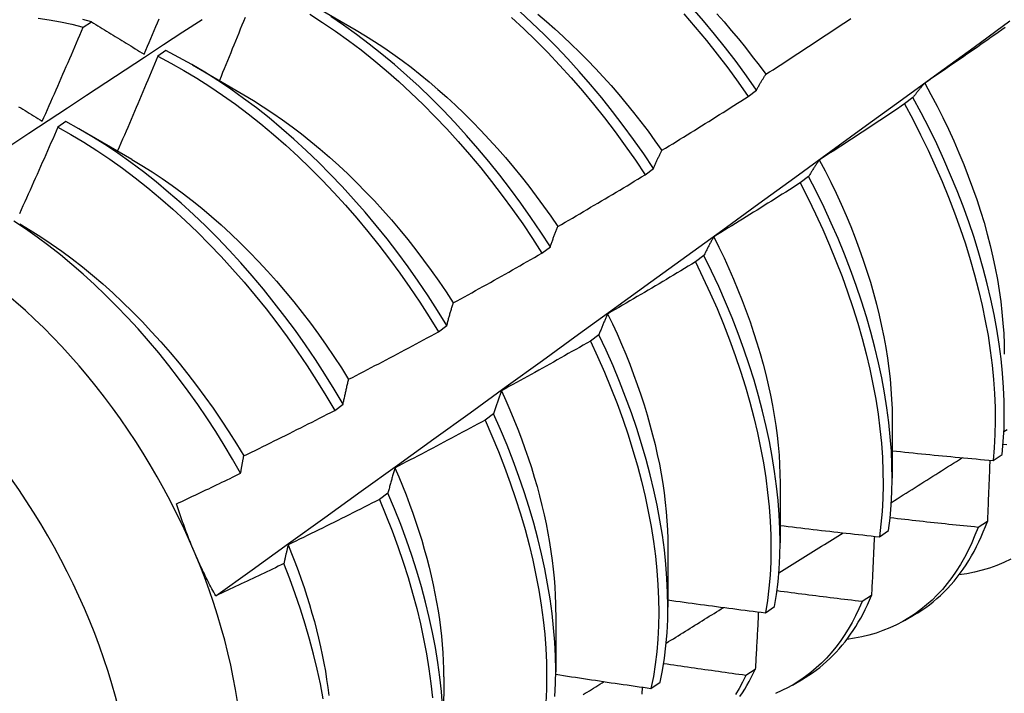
# Model space of a CAD drawing. Header units: inches. Extents: x 25 to 728, y 80 to 333.
# Tile 120 of 160: x 671.77 to 672.075, y 284.778 to 284.987. Entities that reach past the tile are written whole.
import ezdxf

# ---------------------------------------------------------------- set-up
doc = ezdxf.new("R2010")
doc.units = ezdxf.units.IN
doc.header["$MEASUREMENT"] = 0
doc.layers.add('Visible Edges(ANSI)', color=7, linetype='Continuous', lineweight=25)
doc.layers.add('Visible Tangent Edges(ANSI)', color=7, linetype='Continuous', lineweight=25)

msp = doc.modelspace()

# ---------------------------------------------------------------- linework, layer by layer
at = {"layer": 'Visible Edges(ANSI)'}
for p, q in [((671.85797, 284.99325), (671.87392, 284.98402)), ((671.78925, 284.98494), (671.79176, 284.98664)), ((671.81487, 284.97768), (671.81237, 284.97591)), ((671.82317, 284.97321), (671.83912, 284.96398)), ((671.99557, 284.96343), (671.99815, 284.96539)), ((672.04672, 284.96309), (672.0441, 284.96111)), ((671.78388, 284.95567), (671.78137, 284.95389)), ((671.78837, 284.95317), (671.80432, 284.94394)), ((671.96362, 284.93913), (671.96621, 284.9411)), ((672.01433, 284.93858), (672.01171, 284.93659)), ((671.9316, 284.91478), (671.93419, 284.91675)), ((671.98185, 284.91403), (671.97922, 284.91205)), ((671.89948, 284.89038), (671.90208, 284.89235)), ((671.94927, 284.88946), (671.94663, 284.88748)), ((671.86728, 284.86594), (671.86989, 284.86792)), ((671.91659, 284.86488), (671.91394, 284.86289)), ((672.04028, 284.86336), (672.04026, 284.84492)), ((672.07156, 284.8504), (672.0744, 284.85231)), ((672.00549, 284.84332), (672.00546, 284.82488)), ((671.88381, 284.84028), (671.88115, 284.83829)), ((672.0698, 284.8315), (672.0669, 284.82964)), ((672.03629, 284.82672), (672.03915, 284.82863)), ((671.97069, 284.82329), (671.97066, 284.80485)), ((672.03384, 284.80845), (672.03093, 284.80659)), ((671.93589, 284.80325), (671.93587, 284.78481)), ((672.00091, 284.80313), (672.00378, 284.80503)), ((672.04411, 284.80072), (672.04692, 284.80234)), ((671.99778, 284.78551), (671.99486, 284.78367)), ((671.90109, 284.78321), (671.90107, 284.76477)), ((672.00931, 284.78068), (672.01212, 284.7823)), ((671.96542, 284.77964), (671.96829, 284.78153))]:
    msp.add_line(p, q, dxfattribs=at)
at = {"layer": 'Visible Edges(ANSI)', "flags": 128}
for points in [[(671.96621, 284.9411), (671.96317, 284.94562), (671.96004, 284.95007), (671.95682, 284.95445), (671.95352, 284.95876), (671.95015, 284.96298), (671.9467, 284.96712), (671.94318, 284.97116), (671.9396, 284.97511), (671.93595, 284.97895), (671.93225, 284.98268), (671.92849, 284.98631), (671.92469, 284.98981)], [(671.99815, 284.96539), (671.99502, 284.96985), (671.99181, 284.97424), (671.98852, 284.97855), (671.98515, 284.98277), (671.9817, 284.98692), (671.97819, 284.99096)], [(671.73064, 284.92435), (671.7366, 284.92832), (671.74256, 284.93229), (671.74853, 284.93625), (671.75449, 284.94021), (671.76046, 284.94417), (671.76643, 284.94812), (671.77239, 284.95206), (671.77836, 284.956), (671.78433, 284.95994), (671.7903, 284.96387), (671.79627, 284.9678), (671.80224, 284.97172), (671.80821, 284.97564), (671.81419, 284.97956), (671.82016, 284.98347), (671.82614, 284.98737)], [(671.77521, 284.98776), (671.77867, 284.98727), (671.78217, 284.98663), (671.7857, 284.98586), (671.78925, 284.98494)], [(671.79176, 284.98664), (671.78912, 284.98733)], [(671.79176, 284.98664), (671.79243, 284.98623), (671.79311, 284.98581), (671.79378, 284.9854), (671.79445, 284.98498), (671.79513, 284.98457), (671.79581, 284.98415), (671.79648, 284.98373), (671.79716, 284.98332), (671.79784, 284.9829), (671.79852, 284.98248), (671.7992, 284.98206), (671.79988, 284.98164), (671.80056, 284.98122), (671.80125, 284.9808), (671.80193, 284.98038), (671.80261, 284.97996), (671.8033, 284.97954), (671.80399, 284.97911), (671.80467, 284.97869), (671.80536, 284.97827), (671.80605, 284.97784), (671.80674, 284.97742), (671.80743, 284.97699), (671.80812, 284.97657)], [(671.80812, 284.97657), (671.80864, 284.97779), (671.80916, 284.97901), (671.80967, 284.98023), (671.81019, 284.98145), (671.81071, 284.98267), (671.81122, 284.98389), (671.81174, 284.98512), (671.81225, 284.98634), (671.81276, 284.98756)], [(671.83036, 284.80836), (671.84166, 284.81648), (671.85296, 284.82461), (671.86424, 284.83274), (671.87552, 284.84087), (671.88678, 284.84899), (671.89803, 284.85712), (671.90928, 284.86524), (671.92051, 284.87336), (671.93174, 284.88149), (671.94295, 284.88961), (671.95415, 284.89773), (671.96535, 284.90584), (671.97653, 284.91396), (671.98771, 284.92207), (671.99887, 284.93018), (672.01003, 284.93829), (672.02118, 284.9464), (672.03232, 284.9545), (672.04345, 284.9626), (672.05457, 284.9707), (672.06568, 284.97879), (672.07678, 284.98688)], [(671.83946, 284.98798), (671.83897, 284.98675), (671.83847, 284.98553), (671.83798, 284.9843), (671.83749, 284.98308), (671.83699, 284.98185), (671.83649, 284.98063), (671.836, 284.9794), (671.8355, 284.97818), (671.835, 284.97695), (671.8345, 284.97573), (671.834, 284.97451), (671.8335, 284.97328), (671.833, 284.97206), (671.8325, 284.97084), (671.832, 284.96961), (671.83149, 284.96839)], [(671.85952, 284.98901), (671.86354, 284.98644), (671.86754, 284.98372), (671.87152, 284.98086), (671.87548, 284.97787), (671.8794, 284.97474), (671.88329, 284.97148), (671.88714, 284.96809), (671.89094, 284.96459), (671.8947, 284.96096), (671.8984, 284.95723), (671.90205, 284.95338), (671.90563, 284.94944), (671.90915, 284.94539), (671.91259, 284.94126), (671.91597, 284.93703), (671.91926, 284.93272), (671.92248, 284.92834), (671.92561, 284.92388), (671.92865, 284.91936), (671.9316, 284.91478)], [(671.93419, 284.91675), (671.93123, 284.92133), (671.92818, 284.92584), (671.92505, 284.93029), (671.92183, 284.93467), (671.91853, 284.93897), (671.91515, 284.94319), (671.91169, 284.94732), (671.90817, 284.95136), (671.90458, 284.9553), (671.90093, 284.95914), (671.89723, 284.96286), (671.89347, 284.96648), (671.88966, 284.96998), (671.88581, 284.97335), (671.88192, 284.9766), (671.87799, 284.97972), (671.87403, 284.98271), (671.87005, 284.98555), (671.86605, 284.98826)], [(671.92216, 284.98793), (671.92597, 284.98442), (671.92972, 284.98078), (671.93342, 284.97704), (671.93706, 284.97319), (671.94064, 284.96924), (671.94415, 284.96519), (671.9476, 284.96105), (671.95096, 284.95682), (671.95426, 284.9525), (671.95746, 284.94812), (671.96059, 284.94366), (671.96362, 284.93913)], [(671.93032, 284.98894), (671.93295, 284.98673), (671.93556, 284.98445), (671.93814, 284.9821), (671.94069, 284.9797), (671.94322, 284.97723), (671.94572, 284.9747), (671.94819, 284.97212), (671.95063, 284.96948), (671.95304, 284.96679), (671.95541, 284.96405), (671.95774, 284.96126), (671.96003, 284.95842), (671.96228, 284.95555), (671.9645, 284.95263), (671.96666, 284.94967), (671.96879, 284.94668)], [(671.97565, 284.98904), (671.97916, 284.98499), (671.9826, 284.98084), (671.98596, 284.9766), (671.98925, 284.97229), (671.99245, 284.96789), (671.99557, 284.96343)], [(671.98583, 284.98913), (671.9881, 284.98657), (671.99035, 284.98396), (671.99256, 284.98131), (671.99474, 284.97862), (671.99687, 284.97589), (671.99897, 284.97311), (672.00104, 284.97031)], [(672.00107, 284.97032), (672.00218, 284.97104), (672.00329, 284.97175), (672.00439, 284.97246), (672.00549, 284.97317), (672.0066, 284.97389), (672.0077, 284.97461), (672.0088, 284.97532), (672.0099, 284.97604), (672.011, 284.97676), (672.0121, 284.97748), (672.0132, 284.9782), (672.0143, 284.97892), (672.0154, 284.97965), (672.0165, 284.98037), (672.01759, 284.9811), (672.01869, 284.98182), (672.01979, 284.98255), (672.02088, 284.98328), (672.02198, 284.98401), (672.02307, 284.98474), (672.02416, 284.98547), (672.02525, 284.9862), (672.02635, 284.98693), (672.02744, 284.98767)], [(671.77651, 284.95574), (671.77705, 284.95695), (671.77759, 284.95817), (671.77813, 284.95938), (671.77867, 284.9606), (671.77921, 284.96181), (671.77974, 284.96302), (671.78028, 284.96424), (671.78081, 284.96546), (671.78135, 284.96667), (671.78188, 284.96789), (671.78241, 284.9691), (671.78294, 284.97032), (671.78347, 284.97154), (671.784, 284.97275), (671.78453, 284.97397), (671.78506, 284.97519), (671.78558, 284.97641), (671.78611, 284.97763), (671.78664, 284.97884), (671.78716, 284.98006), (671.78768, 284.98128), (671.78821, 284.9825), (671.78873, 284.98372), (671.78925, 284.98494)], [(671.87392, 284.984), (671.87679, 284.9823), (671.87965, 284.98051), (671.88251, 284.97863), (671.88535, 284.97666), (671.88818, 284.97462), (671.89099, 284.97249), (671.89378, 284.97028), (671.89655, 284.968), (671.8993, 284.96564), (671.90203, 284.96322), (671.90473, 284.96072), (671.9074, 284.95816), (671.91005, 284.95553), (671.91265, 284.95284), (671.91523, 284.95009), (671.91776, 284.94729), (671.92026, 284.94443), (671.92272, 284.94151), (671.92513, 284.93855), (671.9275, 284.93554), (671.92982, 284.93248), (671.93209, 284.92938), (671.93431, 284.92623), (671.93647, 284.92305)], [(672.07533, 284.98483), (672.07425, 284.98407), (672.07318, 284.98331), (672.0721, 284.98256), (672.07102, 284.9818), (672.06994, 284.98104), (672.06886, 284.98029), (672.06778, 284.97953), (672.0667, 284.97878), (672.06562, 284.97803), (672.06454, 284.97727), (672.06345, 284.97652), (672.06237, 284.97577), (672.06129, 284.97503), (672.0602, 284.97428), (672.05912, 284.97353), (672.05803, 284.97279), (672.05694, 284.97204), (672.05586, 284.9713), (672.05477, 284.97056), (672.05368, 284.96981), (672.05259, 284.96907), (672.0515, 284.96833), (672.05041, 284.9676)], [(671.90208, 284.89235), (671.89921, 284.89698), (671.89625, 284.90156), (671.8932, 284.90607), (671.89006, 284.91052), (671.88684, 284.91489), (671.88353, 284.91919), (671.88015, 284.9234), (671.87669, 284.92753), (671.87316, 284.93156), (671.86957, 284.93549), (671.86592, 284.93932), (671.86221, 284.94304), (671.85844, 284.94665), (671.85463, 284.95014), (671.85078, 284.95351), (671.84689, 284.95675), (671.84296, 284.95986), (671.839, 284.96284), (671.83502, 284.96568), (671.83101, 284.96838), (671.82699, 284.97093), (671.82296, 284.97333), (671.81892, 284.97558), (671.81487, 284.97768)], [(671.81237, 284.97591), (671.81186, 284.97468), (671.81135, 284.97345), (671.81084, 284.97223), (671.81032, 284.971), (671.80981, 284.96977), (671.80929, 284.96854), (671.80878, 284.96732), (671.80826, 284.96609), (671.80775, 284.96486), (671.80723, 284.96364), (671.80671, 284.96241), (671.80619, 284.96119), (671.80567, 284.95996), (671.80515, 284.95874), (671.80463, 284.95751), (671.80411, 284.95629), (671.80358, 284.95506), (671.80306, 284.95384), (671.80253, 284.95261), (671.80201, 284.95139), (671.80148, 284.95017), (671.80095, 284.94894), (671.80043, 284.94772), (671.7999, 284.9465)], [(671.81237, 284.97591), (671.81641, 284.9738), (671.82045, 284.97154), (671.82448, 284.96912), (671.8285, 284.96656), (671.83251, 284.96385), (671.83649, 284.961), (671.84045, 284.95801), (671.84437, 284.95489), (671.84826, 284.95164), (671.85211, 284.94826), (671.85592, 284.94476), (671.85968, 284.94114), (671.86338, 284.93741), (671.86703, 284.93358), (671.87062, 284.92964), (671.87414, 284.9256), (671.87759, 284.92146), (671.88097, 284.91724), (671.88427, 284.91294), (671.88749, 284.90856), (671.89063, 284.90411), (671.89367, 284.89959), (671.89662, 284.89501), (671.89948, 284.89038)], [(671.99815, 284.96539), (671.99826, 284.96561), (671.99838, 284.96582), (671.9985, 284.96604), (671.99862, 284.96626), (671.99873, 284.96647), (671.99885, 284.96668), (671.99897, 284.96689), (671.99909, 284.96711), (671.99921, 284.96731), (671.99933, 284.96752), (671.99946, 284.96773), (671.99958, 284.96794), (671.9997, 284.96814), (671.99982, 284.96835), (671.99995, 284.96855), (672.00007, 284.96875), (672.00019, 284.96895), (672.00032, 284.96915), (672.00044, 284.96935), (672.00057, 284.96955), (672.00069, 284.96974), (672.00082, 284.96994), (672.00095, 284.97013), (672.00107, 284.97032)], [(672.05041, 284.9676), (672.05025, 284.96742), (672.05009, 284.96724), (672.04993, 284.96707), (672.04977, 284.96689), (672.04961, 284.96671), (672.04945, 284.96653), (672.0493, 284.96634), (672.04914, 284.96616), (672.04899, 284.96598), (672.04883, 284.96579), (672.04868, 284.96561), (672.04852, 284.96542), (672.04837, 284.96523), (672.04821, 284.96504), (672.04806, 284.96485), (672.04791, 284.96466), (672.04776, 284.96447), (672.04761, 284.96427), (672.04746, 284.96408), (672.04731, 284.96388), (672.04716, 284.96369), (672.04701, 284.96349), (672.04686, 284.96329), (672.04672, 284.96309)], [(672.05036, 284.96759), (672.05231, 284.96403), (672.05418, 284.96045), (672.05599, 284.95685), (672.05772, 284.95323), (672.05937, 284.94961), (672.06096, 284.94598), (672.06246, 284.94234), (672.06388, 284.93871), (672.06523, 284.93508), (672.06649, 284.93146), (672.06767, 284.92784), (672.06876, 284.92425), (672.06977, 284.92067), (672.07069, 284.91711), (672.07152, 284.91358), (672.07226, 284.91008), (672.07291, 284.90661), (672.07348, 284.90317), (672.07395, 284.89977), (672.07434, 284.89641), (672.07465, 284.89309), (672.07486, 284.88982), (672.07499, 284.88661), (672.07502, 284.88344)], [(671.83911, 284.96395), (671.84212, 284.96215), (671.84512, 284.96026), (671.84811, 284.95828), (671.85108, 284.9562), (671.85404, 284.95404), (671.85699, 284.9518), (671.85991, 284.94947), (671.86281, 284.94706), (671.86569, 284.94457), (671.86853, 284.942), (671.87135, 284.93936), (671.87413, 284.93665), (671.87688, 284.93386), (671.87958, 284.93101), (671.88225, 284.9281), (671.88487, 284.92512), (671.88745, 284.92207), (671.88998, 284.91897), (671.89246, 284.91582), (671.89488, 284.91261), (671.89726, 284.90936), (671.89958, 284.90606), (671.90184, 284.90272), (671.90404, 284.89934)], [(671.96881, 284.94671), (671.96993, 284.9474), (671.97106, 284.94808), (671.97218, 284.94877), (671.9733, 284.94946), (671.97442, 284.95015), (671.97554, 284.95084), (671.97665, 284.95153), (671.97777, 284.95222), (671.97889, 284.95291), (671.98, 284.95361), (671.98112, 284.9543), (671.98224, 284.955), (671.98335, 284.95569), (671.98446, 284.95639), (671.98558, 284.95709), (671.98669, 284.95779), (671.9878, 284.95849), (671.98891, 284.95919), (671.99003, 284.9599), (671.99114, 284.9606), (671.99224, 284.96131), (671.99335, 284.96201), (671.99446, 284.96272), (671.99557, 284.96343)], [(672.0744, 284.85231), (672.07475, 284.85629), (672.07497, 284.86036), (672.07506, 284.86453), (672.07501, 284.86878), (672.07483, 284.87311), (672.07451, 284.87752), (672.07406, 284.88199), (672.07347, 284.88653), (672.07275, 284.89113), (672.0719, 284.89578), (672.07091, 284.90048), (672.06979, 284.90522), (672.06855, 284.91), (672.06717, 284.9148), (672.06567, 284.91962), (672.06404, 284.92447), (672.06228, 284.92932), (672.06041, 284.93418), (672.05841, 284.93904), (672.0563, 284.94389), (672.05407, 284.94872), (672.05173, 284.95354), (672.04928, 284.95833), (672.04672, 284.96309)], [(671.7692, 284.96026), (671.76986, 284.95985), (671.77052, 284.95944), (671.77118, 284.95903), (671.77185, 284.95862), (671.77251, 284.95821), (671.77318, 284.9578), (671.77384, 284.95739), (671.77451, 284.95698), (671.77517, 284.95657), (671.77584, 284.95615), (671.77651, 284.95574)], [(672.0441, 284.96111), (672.04301, 284.96038), (672.04192, 284.95964), (672.04082, 284.95891), (672.03973, 284.95818), (672.03863, 284.95744), (672.03753, 284.95671), (672.03644, 284.95599), (672.03534, 284.95526), (672.03424, 284.95453), (672.03314, 284.9538), (672.03204, 284.95308), (672.03094, 284.95235), (672.02984, 284.95163), (672.02874, 284.95091), (672.02764, 284.95019), (672.02654, 284.94947), (672.02543, 284.94875), (672.02433, 284.94803), (672.02322, 284.94731), (672.02212, 284.9466), (672.02101, 284.94588), (672.01991, 284.94517), (672.0188, 284.94446), (672.01769, 284.94375)], [(672.0441, 284.96111), (672.04666, 284.95635), (672.0491, 284.95156), (672.05143, 284.94674), (672.05365, 284.9419), (672.05576, 284.93705), (672.05774, 284.93219), (672.05961, 284.92733), (672.06135, 284.92248), (672.06297, 284.91764), (672.06447, 284.91281), (672.06583, 284.90801), (672.06707, 284.90324), (672.06818, 284.8985), (672.06915, 284.89381), (672.07, 284.88916), (672.07071, 284.88457), (672.07128, 284.88003), (672.07173, 284.87556), (672.07203, 284.87116), (672.07221, 284.86683), (672.07224, 284.86259), (672.07215, 284.85843), (672.07192, 284.85437), (672.07156, 284.8504)], [(671.78137, 284.95389), (671.78084, 284.95267), (671.78031, 284.95144), (671.77977, 284.95022), (671.77923, 284.94899), (671.7787, 284.94777), (671.77816, 284.94655), (671.77762, 284.94533), (671.77708, 284.9441), (671.77654, 284.94288), (671.776, 284.94166), (671.77546, 284.94044), (671.77491, 284.93922), (671.77437, 284.938), (671.77383, 284.93678), (671.77328, 284.93556), (671.77273, 284.93434), (671.77219, 284.93312), (671.77164, 284.9319), (671.77109, 284.93068), (671.77054, 284.92946), (671.76999, 284.92824), (671.76944, 284.92702)], [(671.78137, 284.95389), (671.78541, 284.95164), (671.78945, 284.94923), (671.79347, 284.94667), (671.79747, 284.94397), (671.80146, 284.94113), (671.80541, 284.93815), (671.80934, 284.93504), (671.81323, 284.93179), (671.81709, 284.92842), (671.8209, 284.92493), (671.82466, 284.92132), (671.82837, 284.9176), (671.83202, 284.91377), (671.83561, 284.90983), (671.83914, 284.9058), (671.84259, 284.90167), (671.84597, 284.89746), (671.84928, 284.89316), (671.8525, 284.88878), (671.85564, 284.88434), (671.85869, 284.87982), (671.86165, 284.87525), (671.86452, 284.87062), (671.86728, 284.86594)], [(671.86989, 284.86792), (671.86711, 284.87259), (671.86424, 284.87722), (671.86128, 284.88179), (671.85822, 284.8863), (671.85507, 284.89074), (671.85184, 284.89511), (671.84853, 284.8994), (671.84514, 284.90361), (671.84168, 284.90773), (671.83815, 284.91175), (671.83456, 284.91568), (671.8309, 284.9195), (671.82719, 284.92322), (671.82342, 284.92682), (671.81961, 284.9303), (671.81575, 284.93366), (671.81186, 284.9369), (671.80793, 284.94), (671.80397, 284.94297), (671.79998, 284.9458), (671.79597, 284.94849), (671.79195, 284.95104), (671.78792, 284.95343), (671.78388, 284.95567)], [(671.80432, 284.94387), (671.80747, 284.942), (671.8106, 284.94003), (671.81373, 284.93796), (671.81684, 284.93578), (671.81993, 284.93352), (671.823, 284.93116), (671.82605, 284.9287), (671.82907, 284.92616), (671.83206, 284.92353), (671.83501, 284.92081), (671.83794, 284.91801), (671.84082, 284.91513), (671.84366, 284.91217), (671.84646, 284.90914), (671.84922, 284.90604), (671.85192, 284.90287), (671.85458, 284.89964), (671.85718, 284.89635), (671.85973, 284.893), (671.86223, 284.88961), (671.86466, 284.88616), (671.86703, 284.88267), (671.86934, 284.87914), (671.87158, 284.87558)], [(671.96621, 284.9411), (671.96631, 284.94134), (671.96641, 284.94159), (671.96652, 284.94183), (671.96662, 284.94208), (671.96673, 284.94232), (671.96683, 284.94256), (671.96694, 284.9428), (671.96705, 284.94304), (671.96715, 284.94328), (671.96726, 284.94351), (671.96737, 284.94375), (671.96748, 284.94399), (671.96759, 284.94422), (671.9677, 284.94445), (671.96781, 284.94468), (671.96792, 284.94491), (671.96803, 284.94514), (671.96814, 284.94537), (671.96825, 284.9456), (671.96836, 284.94582), (671.96847, 284.94605), (671.96858, 284.94627), (671.9687, 284.94649), (671.96881, 284.94671)], [(672.01769, 284.94375), (672.01754, 284.94354), (672.0174, 284.94334), (672.01725, 284.94313), (672.01711, 284.94293), (672.01696, 284.94272), (672.01682, 284.94251), (672.01668, 284.9423), (672.01654, 284.94209), (672.01639, 284.94188), (672.01625, 284.94167), (672.01611, 284.94145), (672.01597, 284.94124), (672.01583, 284.94102), (672.01569, 284.9408), (672.01555, 284.94059), (672.01541, 284.94037), (672.01528, 284.94015), (672.01514, 284.93992), (672.015, 284.9397), (672.01487, 284.93948), (672.01473, 284.93925), (672.0146, 284.93903), (672.01446, 284.9388), (672.01433, 284.93858)], [(672.01766, 284.94372), (672.01945, 284.9403), (672.02118, 284.93687), (672.02284, 284.93342), (672.02443, 284.92996), (672.02595, 284.9265), (672.0274, 284.92303), (672.02877, 284.91956), (672.03007, 284.91609), (672.03129, 284.91263), (672.03243, 284.90918), (672.0335, 284.90574), (672.03449, 284.90231), (672.0354, 284.8989), (672.03623, 284.89551), (672.03699, 284.89214), (672.03767, 284.8888), (672.03827, 284.88549), (672.03879, 284.88221), (672.03924, 284.87897), (672.0396, 284.87576), (672.03988, 284.8726), (672.04009, 284.86947), (672.04021, 284.8664), (672.04025, 284.86337)], [(671.93648, 284.92305), (671.93762, 284.92371), (671.93876, 284.92437), (671.93989, 284.92503), (671.94103, 284.92569), (671.94216, 284.92635), (671.9433, 284.92702), (671.94443, 284.92768), (671.94557, 284.92835), (671.9467, 284.92901), (671.94783, 284.92968), (671.94897, 284.93035), (671.9501, 284.93102), (671.95123, 284.93169), (671.95236, 284.93236), (671.95349, 284.93303), (671.95462, 284.93371), (671.95574, 284.93438), (671.95687, 284.93506), (671.958, 284.93573), (671.95912, 284.93641), (671.96025, 284.93709), (671.96137, 284.93777), (671.9625, 284.93845), (671.96362, 284.93913)], [(672.03915, 284.82863), (672.03963, 284.83251), (672.03997, 284.83649), (672.04018, 284.84057), (672.04026, 284.84474), (672.0402, 284.84899), (672.04001, 284.85333), (672.03969, 284.85774), (672.03923, 284.86222), (672.03863, 284.86677), (672.0379, 284.87137), (672.03704, 284.87602), (672.03605, 284.88072), (672.03492, 284.88546), (672.03367, 284.89024), (672.03229, 284.89505), (672.03077, 284.89987), (672.02914, 284.90472), (672.02738, 284.90957), (672.02549, 284.91443), (672.02349, 284.91929), (672.02137, 284.92414), (672.01914, 284.92897), (672.01679, 284.93379), (672.01433, 284.93858)], [(672.01171, 284.93659), (672.0106, 284.93588), (672.00949, 284.93518), (672.00838, 284.93447), (672.00726, 284.93376), (672.00615, 284.93306), (672.00504, 284.93236), (672.00392, 284.93165), (672.00281, 284.93095), (672.00169, 284.93025), (672.00058, 284.92955), (671.99946, 284.92885), (671.99834, 284.92816), (671.99723, 284.92746), (671.99611, 284.92677), (671.99499, 284.92607), (671.99387, 284.92538), (671.99275, 284.92469), (671.99163, 284.924), (671.99051, 284.92331), (671.98939, 284.92262), (671.98826, 284.92193), (671.98714, 284.92124), (671.98602, 284.92056), (671.98489, 284.91987)], [(672.01171, 284.93659), (672.01416, 284.9318), (672.0165, 284.92698), (672.01873, 284.92215), (672.02084, 284.9173), (672.02283, 284.91244), (672.0247, 284.90758), (672.02645, 284.90273), (672.02808, 284.89789), (672.02958, 284.89306), (672.03096, 284.88826), (672.0322, 284.88348), (672.03332, 284.87875), (672.0343, 284.87405), (672.03515, 284.8694), (672.03587, 284.8648), (672.03645, 284.86026), (672.0369, 284.85578), (672.03722, 284.85138), (672.0374, 284.84705), (672.03745, 284.8428), (672.03736, 284.83864), (672.03714, 284.83456), (672.03678, 284.83059), (672.03629, 284.82672)], [(671.83809, 284.84643), (671.8356, 284.8508), (671.83302, 284.85513), (671.83035, 284.85941), (671.82759, 284.86363), (671.82476, 284.8678), (671.82184, 284.87191), (671.81885, 284.87595), (671.81579, 284.87991), (671.81267, 284.88378), (671.80948, 284.88756), (671.80624, 284.89125), (671.80295, 284.89485), (671.7996, 284.89835), (671.7962, 284.90174), (671.79276, 284.90503), (671.78927, 284.90821), (671.78574, 284.91128), (671.78217, 284.91423), (671.77859, 284.91705), (671.77498, 284.91975), (671.77135, 284.92231), (671.76771, 284.92473)], [(671.76953, 284.92386), (671.77281, 284.92191), (671.77608, 284.91985), (671.77933, 284.91768), (671.78257, 284.9154), (671.78579, 284.91301), (671.78898, 284.91051), (671.79215, 284.90791), (671.79529, 284.90522), (671.7984, 284.90243), (671.80147, 284.89955), (671.8045, 284.89658), (671.80749, 284.89353), (671.81044, 284.8904), (671.81333, 284.8872), (671.81618, 284.88392), (671.81898, 284.88058), (671.82172, 284.87717), (671.8244, 284.8737), (671.82701, 284.87018), (671.82956, 284.8666), (671.83205, 284.86297), (671.83446, 284.85929), (671.83679, 284.85557), (671.83905, 284.85182)], [(671.93419, 284.91675), (671.93428, 284.91702), (671.93437, 284.9173), (671.93446, 284.91757), (671.93455, 284.91784), (671.93464, 284.91812), (671.93474, 284.91839), (671.93483, 284.91865), (671.93492, 284.91892), (671.93502, 284.91919), (671.93511, 284.91945), (671.93521, 284.91972), (671.9353, 284.91998), (671.9354, 284.92024), (671.9355, 284.92051), (671.93559, 284.92077), (671.93569, 284.92102), (671.93579, 284.92128), (671.93588, 284.92154), (671.93598, 284.92179), (671.93608, 284.92205), (671.93618, 284.9223), (671.93628, 284.92255), (671.93638, 284.9228), (671.93648, 284.92305)], [(671.98489, 284.91987), (671.98476, 284.91964), (671.98463, 284.91941), (671.9845, 284.91917), (671.98436, 284.91894), (671.98423, 284.9187), (671.9841, 284.91847), (671.98397, 284.91823), (671.98384, 284.91799), (671.98371, 284.91775), (671.98359, 284.91751), (671.98346, 284.91727), (671.98333, 284.91703), (671.9832, 284.91678), (671.98308, 284.91654), (671.98295, 284.91629), (671.98283, 284.91605), (671.9827, 284.9158), (671.98258, 284.91555), (671.98246, 284.9153), (671.98233, 284.91505), (671.98221, 284.9148), (671.98209, 284.91454), (671.98197, 284.91429), (671.98185, 284.91403)], [(671.98488, 284.91987), (671.98651, 284.9166), (671.98808, 284.91331), (671.98959, 284.91001), (671.99103, 284.9067), (671.99241, 284.9034), (671.99372, 284.90009), (671.99497, 284.89678), (671.99615, 284.89347), (671.99727, 284.89017), (671.99831, 284.88689), (671.99929, 284.88361), (672.0002, 284.88035), (672.00104, 284.8771), (672.0018, 284.87388), (672.0025, 284.87068), (672.00313, 284.8675), (672.00368, 284.86436), (672.00416, 284.86124), (672.00457, 284.85816), (672.0049, 284.85511), (672.00515, 284.8521), (672.00534, 284.84914), (672.00544, 284.84622), (672.00547, 284.84334)], [(671.90408, 284.89935), (671.90523, 284.89998), (671.90639, 284.90061), (671.90754, 284.90124), (671.90869, 284.90188), (671.90984, 284.90251), (671.91099, 284.90315), (671.91214, 284.90379), (671.91329, 284.90443), (671.91444, 284.90507), (671.91559, 284.90571), (671.91673, 284.90635), (671.91788, 284.90699), (671.91903, 284.90763), (671.92017, 284.90828), (671.92132, 284.90892), (671.92246, 284.90957), (671.92361, 284.91022), (671.92475, 284.91087), (671.92589, 284.91152), (671.92703, 284.91217), (671.92817, 284.91282), (671.92932, 284.91347), (671.93046, 284.91413), (671.9316, 284.91478)], [(672.00378, 284.80503), (672.00438, 284.80881), (672.00485, 284.8127), (672.00519, 284.81669), (672.00539, 284.82077), (672.00546, 284.82495), (672.0054, 284.82921), (672.0052, 284.83355), (672.00486, 284.83797), (672.0044, 284.84245), (672.00379, 284.847), (672.00306, 284.8516), (672.00219, 284.85626), (672.00119, 284.86096), (672.00005, 284.86571), (671.99879, 284.87049), (671.9974, 284.87529), (671.99588, 284.88012), (671.99424, 284.88496), (671.99247, 284.88982), (671.99058, 284.89468), (671.98857, 284.89953), (671.98644, 284.90438), (671.9842, 284.90922), (671.98185, 284.91403)], [(671.97922, 284.91205), (671.97809, 284.91137), (671.97696, 284.91069), (671.97584, 284.91001), (671.97471, 284.90933), (671.97358, 284.90865), (671.97245, 284.90797), (671.97132, 284.9073), (671.97019, 284.90662), (671.96906, 284.90595), (671.96792, 284.90528), (671.96679, 284.90461), (671.96566, 284.90394), (671.96452, 284.90327), (671.96339, 284.9026), (671.96225, 284.90193), (671.96112, 284.90127), (671.95998, 284.9006), (671.95884, 284.89994), (671.95771, 284.89927), (671.95657, 284.89861), (671.95543, 284.89795), (671.95429, 284.89729), (671.95315, 284.89663), (671.95201, 284.89598)], [(671.97922, 284.91205), (671.98156, 284.90723), (671.9838, 284.9024), (671.98592, 284.89755), (671.98792, 284.89269), (671.9898, 284.88783), (671.99156, 284.88298), (671.99319, 284.87813), (671.9947, 284.87331), (671.99608, 284.8685), (671.99733, 284.86373), (671.99846, 284.85899), (671.99945, 284.85429), (672.00031, 284.84963), (672.00103, 284.84503), (672.00162, 284.84049), (672.00208, 284.83601), (672.00241, 284.8316), (672.0026, 284.82726), (672.00265, 284.82301), (672.00257, 284.81884), (672.00236, 284.81476), (672.00201, 284.81078), (672.00153, 284.8069), (672.00091, 284.80313)], [(671.90208, 284.89235), (671.90216, 284.89266), (671.90224, 284.89296), (671.90232, 284.89326), (671.9024, 284.89356), (671.90248, 284.89386), (671.90256, 284.89416), (671.90264, 284.89446), (671.90272, 284.89476), (671.9028, 284.89505), (671.90289, 284.89535), (671.90297, 284.89564), (671.90305, 284.89593), (671.90314, 284.89622), (671.90322, 284.89651), (671.9033, 284.8968), (671.90339, 284.89709), (671.90347, 284.89738), (671.90356, 284.89766), (671.90365, 284.89794), (671.90373, 284.89823), (671.90382, 284.89851), (671.90391, 284.89879), (671.90399, 284.89907), (671.90408, 284.89935)], [(671.95201, 284.89598), (671.95189, 284.89572), (671.95177, 284.89546), (671.95165, 284.8952), (671.95153, 284.89493), (671.95142, 284.89467), (671.9513, 284.89441), (671.95118, 284.89414), (671.95106, 284.89387), (671.95095, 284.89361), (671.95083, 284.89334), (671.95072, 284.89307), (671.9506, 284.8928), (671.95049, 284.89253), (671.95037, 284.89225), (671.95026, 284.89198), (671.95015, 284.8917), (671.95004, 284.89143), (671.94993, 284.89115), (671.94981, 284.89087), (671.9497, 284.89059), (671.94959, 284.89031), (671.94948, 284.89003), (671.94938, 284.88975), (671.94927, 284.88946)], [(671.95196, 284.89598), (671.95345, 284.89284), (671.95488, 284.8897), (671.95626, 284.88656), (671.95757, 284.88341), (671.95883, 284.88026), (671.96003, 284.87711), (671.96117, 284.87397), (671.96225, 284.87083), (671.96326, 284.8677), (671.96422, 284.86458), (671.96511, 284.86148), (671.96593, 284.85839), (671.96669, 284.85532), (671.96739, 284.85227), (671.96802, 284.84924), (671.96858, 284.84623), (671.96907, 284.84326), (671.96949, 284.84031), (671.96985, 284.83739), (671.97014, 284.8345), (671.97036, 284.83165), (671.97052, 284.82884), (671.97061, 284.82606), (671.97064, 284.82333)], [(671.87161, 284.8756), (671.87278, 284.87621), (671.87394, 284.87681), (671.87511, 284.87742), (671.87628, 284.87802), (671.87744, 284.87863), (671.87861, 284.87924), (671.87977, 284.87985), (671.88094, 284.88046), (671.8821, 284.88107), (671.88326, 284.88169), (671.88442, 284.8823), (671.88559, 284.88292), (671.88675, 284.88353), (671.88791, 284.88415), (671.88907, 284.88477), (671.89023, 284.88539), (671.89139, 284.88601), (671.89254, 284.88663), (671.8937, 284.88725), (671.89486, 284.88788), (671.89602, 284.8885), (671.89717, 284.88913), (671.89833, 284.88975), (671.89948, 284.89038)], [(671.96829, 284.78153), (671.96902, 284.78521), (671.96961, 284.789), (671.97008, 284.7929), (671.97041, 284.79689), (671.9706, 284.80098), (671.97066, 284.80516), (671.97059, 284.80943), (671.97038, 284.81377), (671.97004, 284.81819), (671.96957, 284.82268), (671.96895, 284.82723), (671.96821, 284.83184), (671.96733, 284.8365), (671.96632, 284.84121), (671.96518, 284.84595), (671.96391, 284.85073), (671.96252, 284.85554), (671.96099, 284.86037), (671.95934, 284.86521), (671.95756, 284.87007), (671.95567, 284.87493), (671.95365, 284.87978), (671.95152, 284.88463), (671.94927, 284.88946)], [(671.94663, 284.88748), (671.94549, 284.88682), (671.94434, 284.88617), (671.9432, 284.88552), (671.94206, 284.88487), (671.94091, 284.88422), (671.93976, 284.88357), (671.93862, 284.88292), (671.93747, 284.88227), (671.93632, 284.88163), (671.93518, 284.88098), (671.93403, 284.88034), (671.93288, 284.8797), (671.93173, 284.87905), (671.93058, 284.87841), (671.92943, 284.87777), (671.92828, 284.87714), (671.92712, 284.8765), (671.92597, 284.87586), (671.92482, 284.87523), (671.92366, 284.87459), (671.92251, 284.87396), (671.92136, 284.87333), (671.9202, 284.8727), (671.91904, 284.87207)], [(671.94663, 284.88748), (671.94887, 284.88264), (671.951, 284.8778), (671.953, 284.87294), (671.95489, 284.86808), (671.95666, 284.86323), (671.9583, 284.85838), (671.95981, 284.85355), (671.9612, 284.84875), (671.96246, 284.84397), (671.96359, 284.83923), (671.96459, 284.83452), (671.96546, 284.82987), (671.96619, 284.82526), (671.96679, 284.82072), (671.96726, 284.81623), (671.96759, 284.81182), (671.96779, 284.80748), (671.96785, 284.80322), (671.96778, 284.79905), (671.96757, 284.79496), (671.96723, 284.79098), (671.96676, 284.78709), (671.96616, 284.78331), (671.96542, 284.77964)], [(671.86989, 284.86792), (671.86995, 284.86825), (671.87002, 284.86858), (671.87009, 284.86891), (671.87016, 284.86924), (671.87023, 284.86957), (671.8703, 284.8699), (671.87037, 284.87022), (671.87044, 284.87055), (671.87051, 284.87087), (671.87058, 284.8712), (671.87065, 284.87152), (671.87072, 284.87184), (671.87079, 284.87216), (671.87087, 284.87248), (671.87094, 284.8728), (671.87101, 284.87311), (671.87108, 284.87343), (671.87116, 284.87374), (671.87123, 284.87405), (671.87131, 284.87437), (671.87138, 284.87468), (671.87146, 284.87499), (671.87153, 284.87529), (671.87161, 284.8756)], [(671.91904, 284.87207), (671.91894, 284.87178), (671.91883, 284.87149), (671.91872, 284.8712), (671.91862, 284.87091), (671.91851, 284.87062), (671.9184, 284.87033), (671.9183, 284.87003), (671.91819, 284.86974), (671.91809, 284.86944), (671.91799, 284.86915), (671.91788, 284.86885), (671.91778, 284.86855), (671.91768, 284.86825), (671.91758, 284.86795), (671.91748, 284.86765), (671.91737, 284.86734), (671.91727, 284.86704), (671.91717, 284.86673), (671.91708, 284.86643), (671.91698, 284.86612), (671.91688, 284.86581), (671.91678, 284.8655), (671.91668, 284.86519), (671.91659, 284.86488)], [(671.91901, 284.87205), (671.92036, 284.86907), (671.92166, 284.86609), (671.92291, 284.86311), (671.9241, 284.86012), (671.92524, 284.85714), (671.92632, 284.85416), (671.92735, 284.85119), (671.92831, 284.84822), (671.92922, 284.84527), (671.93007, 284.84232), (671.93086, 284.83939), (671.9316, 284.83647), (671.93227, 284.83357), (671.93289, 284.83069), (671.93345, 284.82782), (671.93395, 284.82498), (671.93439, 284.82217), (671.93478, 284.81938), (671.9351, 284.81661), (671.93537, 284.81388), (671.93557, 284.81117), (671.93572, 284.8085), (671.93581, 284.80587), (671.93584, 284.80327)], [(671.83906, 284.85182), (671.84024, 284.85239), (671.84143, 284.85297), (671.84261, 284.85355), (671.84379, 284.85413), (671.84497, 284.85471), (671.84615, 284.85529), (671.84733, 284.85587), (671.8485, 284.85646), (671.84968, 284.85704), (671.85086, 284.85763), (671.85204, 284.85821), (671.85321, 284.8588), (671.85439, 284.85939), (671.85556, 284.85998), (671.85674, 284.86057), (671.85791, 284.86116), (671.85908, 284.86176), (671.86026, 284.86235), (671.86143, 284.86295), (671.8626, 284.86354), (671.86377, 284.86414), (671.86494, 284.86474), (671.86611, 284.86534), (671.86728, 284.86594)], [(671.93562, 284.77709), (671.93581, 284.78119), (671.93586, 284.78537), (671.93578, 284.78964), (671.93557, 284.79399), (671.93522, 284.79842), (671.93473, 284.80291), (671.93412, 284.80746), (671.93336, 284.81208), (671.93248, 284.81674), (671.93146, 284.82145), (671.93031, 284.8262), (671.92904, 284.83098), (671.92763, 284.83579), (671.9261, 284.84062), (671.92444, 284.84546), (671.92266, 284.85032), (671.92075, 284.85518), (671.91873, 284.86003), (671.91659, 284.86488)], [(671.91394, 284.86289), (671.91278, 284.86227), (671.91163, 284.86164), (671.91047, 284.86102), (671.90931, 284.86039), (671.90815, 284.85977), (671.90698, 284.85915), (671.90582, 284.85853), (671.90466, 284.85791), (671.9035, 284.85729), (671.90233, 284.85667), (671.90117, 284.85606), (671.90001, 284.85544), (671.89884, 284.85483), (671.89768, 284.85422), (671.89651, 284.8536), (671.89534, 284.85299), (671.89418, 284.85238), (671.89301, 284.85177), (671.89184, 284.85117), (671.89067, 284.85056), (671.8895, 284.84996), (671.88833, 284.84935), (671.88716, 284.84875), (671.88599, 284.84815)], [(671.91394, 284.86289), (671.91607, 284.85804), (671.91809, 284.85319), (671.91998, 284.84833), (671.92176, 284.84347), (671.92341, 284.83863), (671.92493, 284.8338), (671.92633, 284.82899), (671.92759, 284.82421), (671.92873, 284.81947), (671.92974, 284.81476), (671.93061, 284.8101), (671.93136, 284.8055), (671.93196, 284.80095), (671.93244, 284.79646), (671.93278, 284.79204), (671.93298, 284.7877), (671.93305, 284.78343), (671.93299, 284.77925), (671.93279, 284.77517)], [(672.07492, 284.85944), (672.07593, 284.86007)], [(672.07585, 284.85521), (672.07468, 284.85532)], [(672.04027, 284.85342), (672.04157, 284.85329), (672.04287, 284.85315), (672.04418, 284.85302), (672.04548, 284.85289), (672.04678, 284.85275), (672.04808, 284.85262), (672.04939, 284.85249), (672.05069, 284.85236), (672.05199, 284.85223), (672.0533, 284.8521), (672.0546, 284.85198), (672.0559, 284.85185), (672.05721, 284.85173), (672.05851, 284.8516), (672.05981, 284.85148), (672.06112, 284.85135), (672.06242, 284.85123), (672.06373, 284.85111), (672.06503, 284.85099), (672.06634, 284.85087), (672.06764, 284.85075), (672.06895, 284.85063), (672.07025, 284.85051), (672.07156, 284.8504)], [(671.83809, 284.84643), (671.83813, 284.84666), (671.83817, 284.84689), (671.83821, 284.84712), (671.83824, 284.84734), (671.83828, 284.84757), (671.83832, 284.8478), (671.83836, 284.84803), (671.8384, 284.84825), (671.83844, 284.84848), (671.83848, 284.84871), (671.83852, 284.84893), (671.83856, 284.84916), (671.83861, 284.84938), (671.83865, 284.84961), (671.83869, 284.84983), (671.83873, 284.85005), (671.83877, 284.85027), (671.83881, 284.8505), (671.83885, 284.85072), (671.83889, 284.85094), (671.83894, 284.85116), (671.83898, 284.85138), (671.83902, 284.8516), (671.83906, 284.85182)], [(672.04002, 284.83738), (672.04094, 284.83796), (672.04185, 284.83854), (672.04277, 284.83912), (672.04369, 284.8397), (672.04461, 284.84028), (672.04553, 284.84085), (672.04644, 284.84143), (672.04736, 284.84201), (672.04828, 284.84259), (672.0492, 284.84317), (672.05012, 284.84375), (672.05103, 284.84433), (672.05195, 284.84491), (672.05287, 284.84549), (672.05378, 284.84606), (672.0547, 284.84664), (672.05562, 284.84722), (672.05654, 284.8478), (672.05745, 284.84838), (672.05837, 284.84896), (672.05929, 284.84954), (672.0602, 284.85012), (672.06112, 284.8507), (672.06204, 284.85128)], [(672.07058, 284.85048), (672.07054, 284.8497), (672.07051, 284.84891), (672.07048, 284.84813), (672.07045, 284.84734), (672.07042, 284.84655), (672.07039, 284.84576), (672.07036, 284.84498), (672.07033, 284.84419), (672.07029, 284.8434), (672.07026, 284.84261), (672.07023, 284.84182), (672.0702, 284.84103), (672.07017, 284.84024), (672.07013, 284.83944), (672.0701, 284.83865), (672.07007, 284.83786), (672.07003, 284.83707), (672.07, 284.83627), (672.06997, 284.83548), (672.06993, 284.83469), (672.0699, 284.83389), (672.06987, 284.8331), (672.06983, 284.8323), (672.0698, 284.8315)], [(671.81821, 284.83693), (671.81904, 284.83732), (671.81987, 284.83771), (671.8207, 284.8381), (671.82153, 284.83849), (671.82236, 284.83889), (671.82319, 284.83928), (671.82402, 284.83967), (671.82485, 284.84006), (671.82568, 284.84046), (671.82651, 284.84085), (671.82734, 284.84125), (671.82817, 284.84164), (671.82899, 284.84204), (671.82982, 284.84243), (671.83065, 284.84283), (671.83148, 284.84323), (671.8323, 284.84363), (671.83313, 284.84403), (671.83396, 284.84442), (671.83479, 284.84482), (671.83561, 284.84522), (671.83644, 284.84562), (671.83726, 284.84603), (671.83809, 284.84643)], [(671.88599, 284.84815), (671.88589, 284.84783), (671.8858, 284.84751), (671.8857, 284.8472), (671.88561, 284.84688), (671.88551, 284.84656), (671.88542, 284.84624), (671.88533, 284.84592), (671.88523, 284.84559), (671.88514, 284.84527), (671.88505, 284.84494), (671.88496, 284.84462), (671.88486, 284.84429), (671.88477, 284.84396), (671.88468, 284.84363), (671.88459, 284.8433), (671.8845, 284.84297), (671.88442, 284.84264), (671.88433, 284.84231), (671.88424, 284.84197), (671.88415, 284.84164), (671.88406, 284.8413), (671.88398, 284.84096), (671.88389, 284.84062), (671.88381, 284.84028)], [(671.88598, 284.84815), (671.88718, 284.84533), (671.88834, 284.84251), (671.88945, 284.83969), (671.89052, 284.83687), (671.89153, 284.83405), (671.89249, 284.83123), (671.89341, 284.82843), (671.89427, 284.82563), (671.89508, 284.82284), (671.89585, 284.82006), (671.89656, 284.81729), (671.89722, 284.81454), (671.89783, 284.8118), (671.89839, 284.80908), (671.8989, 284.80638), (671.89935, 284.8037), (671.89976, 284.80104), (671.90011, 284.79841), (671.9004, 284.7958), (671.90065, 284.79322), (671.90083, 284.79067), (671.90097, 284.78815), (671.90105, 284.78567), (671.90108, 284.78321)], [(671.90075, 284.77421), (671.9004, 284.77864), (671.8999, 284.78314), (671.89928, 284.7877), (671.89852, 284.79231), (671.89762, 284.79698), (671.8966, 284.80169), (671.89544, 284.80644), (671.89416, 284.81122), (671.89274, 284.81603), (671.8912, 284.82086), (671.88954, 284.82571), (671.88775, 284.83057), (671.88584, 284.83543), (671.88381, 284.84028)], [(671.82365, 284.82219), (671.82339, 284.82279), (671.82314, 284.82339), (671.82289, 284.82399), (671.82265, 284.8246), (671.8224, 284.8252), (671.82216, 284.82581), (671.82192, 284.82642), (671.82168, 284.82703), (671.82145, 284.82764), (671.82122, 284.82825), (671.82099, 284.82886), (671.82076, 284.82948), (671.82053, 284.83009), (671.82031, 284.83071), (671.82009, 284.83133), (671.81987, 284.83194), (671.81966, 284.83256), (671.81944, 284.83318), (671.81923, 284.83381), (671.81902, 284.83443), (671.81881, 284.83505), (671.81861, 284.83568), (671.81841, 284.83631), (671.81821, 284.83693)], [(671.88115, 284.83829), (671.87998, 284.83769), (671.87881, 284.8371), (671.87763, 284.8365), (671.87646, 284.8359), (671.87528, 284.83531), (671.87411, 284.83472), (671.87293, 284.83412), (671.87175, 284.83353), (671.87057, 284.83294), (671.8694, 284.83235), (671.86822, 284.83177), (671.86704, 284.83118), (671.86586, 284.83059), (671.86468, 284.83001), (671.8635, 284.82942), (671.86232, 284.82884), (671.86113, 284.82826), (671.85995, 284.82768), (671.85877, 284.8271), (671.85759, 284.82652), (671.8564, 284.82594), (671.85522, 284.82537), (671.85403, 284.82479), (671.85285, 284.82422)], [(671.88115, 284.83829), (671.88317, 284.83344), (671.88508, 284.82858), (671.88686, 284.82372), (671.88851, 284.81888), (671.89004, 284.81405), (671.89145, 284.80924), (671.89272, 284.80446), (671.89387, 284.79971), (671.89488, 284.795), (671.89577, 284.79034), (671.89652, 284.78573), (671.89713, 284.78118), (671.89762, 284.77668)], [(672.0669, 284.82964), (672.06576, 284.82975), (672.06462, 284.82987), (672.06349, 284.82998), (672.06235, 284.8301), (672.06121, 284.83022), (672.06008, 284.83033), (672.05894, 284.83045), (672.0578, 284.83057), (672.05667, 284.83069), (672.05553, 284.83081), (672.05439, 284.83094), (672.05326, 284.83106), (672.05212, 284.83118), (672.05099, 284.8313), (672.04985, 284.83143), (672.04871, 284.83155), (672.04758, 284.83168), (672.04644, 284.8318), (672.04531, 284.83193), (672.04417, 284.83206), (672.04304, 284.83219), (672.0419, 284.83232), (672.04077, 284.83245), (672.03963, 284.83258)], [(672.04692, 284.80234), (672.04819, 284.8031), (672.04944, 284.8039), (672.05066, 284.80475), (672.05185, 284.80563), (672.05302, 284.80656), (672.05416, 284.80752), (672.05528, 284.80853), (672.05637, 284.80958), (672.05743, 284.81067), (672.05846, 284.8118), (672.05946, 284.81296), (672.06044, 284.81417), (672.06139, 284.81541), (672.0623, 284.81669), (672.06319, 284.81801), (672.06405, 284.81937), (672.06488, 284.82076), (672.06567, 284.82219), (672.06644, 284.82366), (672.06717, 284.82516), (672.06788, 284.82669), (672.06855, 284.82826), (672.06919, 284.82987), (672.0698, 284.8315)], [(672.00509, 284.81547), (672.00592, 284.81599), (672.00675, 284.81651), (672.00758, 284.81703), (672.00841, 284.81755), (672.00924, 284.81807), (672.01008, 284.81859), (672.01091, 284.81911), (672.01174, 284.81963), (672.01257, 284.82015), (672.0134, 284.82067), (672.01423, 284.82119), (672.01506, 284.82171), (672.01589, 284.82223), (672.01672, 284.82275), (672.01755, 284.82327), (672.01838, 284.82379), (672.01922, 284.82431), (672.02005, 284.82483), (672.02088, 284.82535), (672.02171, 284.82588), (672.02254, 284.8264), (672.02337, 284.82692), (672.0242, 284.82744), (672.02503, 284.82796)], [(672.00547, 284.83023), (672.00675, 284.83008), (672.00803, 284.82992), (672.00932, 284.82977), (672.0106, 284.82961), (672.01188, 284.82946), (672.01317, 284.82931), (672.01445, 284.82916), (672.01573, 284.82901), (672.01702, 284.82886), (672.0183, 284.82871), (672.01958, 284.82856), (672.02087, 284.82842), (672.02215, 284.82827), (672.02344, 284.82813), (672.02472, 284.82798), (672.02601, 284.82784), (672.02729, 284.82769), (672.02858, 284.82755), (672.02986, 284.82741), (672.03115, 284.82727), (672.03244, 284.82713), (672.03372, 284.82699), (672.03501, 284.82685), (672.03629, 284.82672)], [(672.0669, 284.82964), (672.06595, 284.82717), (672.06494, 284.82479), (672.06385, 284.82248), (672.06269, 284.82025), (672.06145, 284.81811), (672.06015, 284.81605), (672.05878, 284.81408), (672.05734, 284.81219), (672.05584, 284.81039), (672.05427, 284.80869), (672.05263, 284.80707), (672.05094, 284.80555), (672.04918, 284.80412), (672.04736, 284.80278), (672.04548, 284.80154), (672.04355, 284.8004), (672.04156, 284.79936), (672.03951, 284.79841), (672.03741, 284.79757), (672.03527, 284.79682), (672.03307, 284.79618), (672.03082, 284.79563), (672.02853, 284.79519), (672.0262, 284.79485)], [(672.03473, 284.82688), (672.03469, 284.82612), (672.03466, 284.82536), (672.03462, 284.82459), (672.03459, 284.82383), (672.03455, 284.82306), (672.03452, 284.8223), (672.03448, 284.82153), (672.03444, 284.82076), (672.03441, 284.82), (672.03437, 284.81923), (672.03433, 284.81846), (672.0343, 284.8177), (672.03426, 284.81693), (672.03422, 284.81616), (672.03419, 284.81539), (672.03415, 284.81462), (672.03411, 284.81385), (672.03407, 284.81308), (672.03404, 284.81231), (672.034, 284.81154), (672.03396, 284.81077), (672.03392, 284.81), (672.03388, 284.80922), (672.03384, 284.80845)], [(671.83036, 284.80836), (671.83005, 284.80892), (671.82975, 284.80948), (671.82945, 284.81004), (671.82915, 284.8106), (671.82885, 284.81117), (671.82856, 284.81173), (671.82827, 284.8123), (671.82798, 284.81287), (671.82769, 284.81344), (671.8274, 284.81401), (671.82712, 284.81459), (671.82684, 284.81516), (671.82656, 284.81574), (671.82628, 284.81632), (671.82601, 284.8169), (671.82574, 284.81748), (671.82547, 284.81806), (671.8252, 284.81865), (671.82494, 284.81923), (671.82468, 284.81982), (671.82442, 284.82041), (671.82416, 284.821), (671.8239, 284.82159), (671.82365, 284.82219)], [(671.85285, 284.82422), (671.85279, 284.82398), (671.85273, 284.82375), (671.85267, 284.82351), (671.85261, 284.82327), (671.85256, 284.82303), (671.8525, 284.82279), (671.85244, 284.82255), (671.85238, 284.82231), (671.85233, 284.82207), (671.85227, 284.82183), (671.85221, 284.82159), (671.85216, 284.82135), (671.8521, 284.8211), (671.85204, 284.82086), (671.85199, 284.82062), (671.85193, 284.82037), (671.85188, 284.82013), (671.85182, 284.81988), (671.85176, 284.81964), (671.85171, 284.81939), (671.85166, 284.81914), (671.8516, 284.81889), (671.85155, 284.81865), (671.85149, 284.8184)], [(671.8528, 284.82423), (671.85388, 284.82156), (671.85491, 284.8189), (671.85591, 284.81624), (671.85686, 284.81358), (671.85777, 284.81093), (671.85863, 284.80828), (671.85946, 284.80564), (671.86023, 284.80301), (671.86096, 284.80038), (671.86165, 284.79777), (671.86229, 284.79518), (671.86288, 284.79259), (671.86343, 284.79002), (671.86393, 284.78747), (671.86438, 284.78494), (671.86478, 284.78243), (671.86514, 284.77994), (671.86544, 284.77747)], [(672.07707, 284.81976), (672.07494, 284.81873), (672.07275, 284.81781), (672.07051, 284.817), (672.06821, 284.81631), (672.06585, 284.81572), (672.06345, 284.81525), (672.06099, 284.81489)], [(671.85149, 284.8184), (671.85062, 284.81797), (671.84974, 284.81755), (671.84886, 284.81712), (671.84798, 284.8167), (671.8471, 284.81628), (671.84622, 284.81586), (671.84535, 284.81543), (671.84447, 284.81501), (671.84359, 284.81459), (671.84271, 284.81417), (671.84183, 284.81375), (671.84095, 284.81334), (671.84007, 284.81292), (671.83918, 284.8125), (671.8383, 284.81208), (671.83742, 284.81167), (671.83654, 284.81125), (671.83566, 284.81084), (671.83478, 284.81042), (671.83389, 284.81001), (671.83301, 284.80959), (671.83213, 284.80918), (671.83124, 284.80877), (671.83036, 284.80836)], [(671.86373, 284.77644), (671.86286, 284.78101), (671.86186, 284.78561), (671.86074, 284.79024), (671.8595, 284.7949), (671.85814, 284.79957), (671.85666, 284.80427), (671.85505, 284.80897), (671.85333, 284.81368), (671.85149, 284.8184)], [(672.03093, 284.80659), (672.02983, 284.80672), (672.02873, 284.80685), (672.02763, 284.80699), (672.02653, 284.80712), (672.02543, 284.80725), (672.02433, 284.80739), (672.02323, 284.80752), (672.02212, 284.80766), (672.02102, 284.80779), (672.01992, 284.80793), (672.01882, 284.80806), (672.01772, 284.8082), (672.01662, 284.80834), (672.01552, 284.80848), (672.01442, 284.80862), (672.01332, 284.80876), (672.01222, 284.8089), (672.01112, 284.80904), (672.01002, 284.80918), (672.00892, 284.80933), (672.00782, 284.80947), (672.00672, 284.80961), (672.00563, 284.80976), (672.00453, 284.8099)], [(671.97067, 284.80709), (671.97192, 284.80692), (671.97318, 284.80675), (671.97444, 284.80658), (671.9757, 284.8064), (671.97696, 284.80623), (671.97822, 284.80606), (671.97948, 284.80589), (671.98074, 284.80573), (671.982, 284.80556), (671.98326, 284.80539), (671.98452, 284.80522), (671.98578, 284.80506), (671.98704, 284.80489), (671.9883, 284.80473), (671.98956, 284.80457), (671.99082, 284.8044), (671.99208, 284.80424), (671.99334, 284.80408), (671.9946, 284.80392), (671.99587, 284.80376), (671.99713, 284.8036), (671.99839, 284.80344), (671.99965, 284.80329), (672.00091, 284.80313)], [(672.03093, 284.80659), (672.02996, 284.80434), (672.02891, 284.80216), (672.0278, 284.80006), (672.02663, 284.79803), (672.0254, 284.79607), (672.0241, 284.7942), (672.02274, 284.7924), (672.02132, 284.79068), (672.01985, 284.78904), (672.01831, 284.78748), (672.01672, 284.78601), (672.01507, 284.78462), (672.01337, 284.78332), (672.01161, 284.7821), (672.0098, 284.78097), (672.00794, 284.77993), (672.00603, 284.77897), (672.00408, 284.7781)], [(672.01212, 284.7823), (672.0133, 284.783), (672.01445, 284.78374), (672.01558, 284.78451), (672.01669, 284.78531), (672.01777, 284.78616), (672.01884, 284.78703), (672.01988, 284.78794), (672.0209, 284.78889), (672.02189, 284.78987), (672.02286, 284.79088), (672.02381, 284.79193), (672.02474, 284.79301), (672.02564, 284.79412), (672.02651, 284.79527), (672.02736, 284.79645), (672.02818, 284.79766), (672.02898, 284.7989), (672.02976, 284.80017), (672.0305, 284.80148), (672.03122, 284.80281), (672.03192, 284.80418), (672.03259, 284.80557), (672.03323, 284.807), (672.03384, 284.80845)], [(671.97014, 284.79368), (671.97089, 284.79415), (671.97163, 284.79461), (671.97237, 284.79507), (671.97312, 284.79553), (671.97386, 284.79599), (671.9746, 284.79646), (671.97535, 284.79692), (671.97609, 284.79738), (671.97683, 284.79784), (671.97758, 284.79831), (671.97832, 284.79877), (671.97906, 284.79923), (671.97981, 284.79969), (671.98055, 284.80016), (671.98129, 284.80062), (671.98204, 284.80108), (671.98278, 284.80154), (671.98352, 284.80201), (671.98426, 284.80247), (671.98501, 284.80293), (671.98575, 284.80339), (671.98649, 284.80386), (671.98724, 284.80432), (671.98798, 284.80478)], [(671.99877, 284.8034), (671.99873, 284.80265), (671.99869, 284.80191), (671.99865, 284.80117), (671.99861, 284.80043), (671.99857, 284.79969), (671.99853, 284.79894), (671.99849, 284.7982), (671.99845, 284.79746), (671.99841, 284.79671), (671.99837, 284.79597), (671.99833, 284.79523), (671.99829, 284.79448), (671.99825, 284.79374), (671.9982, 284.79299), (671.99816, 284.79224), (671.99812, 284.7915), (671.99808, 284.79075), (671.99804, 284.79), (671.99799, 284.78926), (671.99795, 284.78851), (671.99791, 284.78776), (671.99787, 284.78701), (671.99782, 284.78626), (671.99778, 284.78551)], [(671.99486, 284.78367), (671.9938, 284.78381), (671.99273, 284.78396), (671.99167, 284.7841), (671.99061, 284.78425), (671.98954, 284.7844), (671.98848, 284.78454), (671.98742, 284.78469), (671.98635, 284.78484), (671.98529, 284.78499), (671.98423, 284.78514), (671.98317, 284.78529), (671.9821, 284.78544), (671.98104, 284.78559), (671.97998, 284.78575), (671.97892, 284.7859), (671.97786, 284.78605), (671.97679, 284.78621), (671.97573, 284.78636), (671.97467, 284.78652), (671.97361, 284.78667), (671.97255, 284.78683), (671.97149, 284.78698), (671.97043, 284.78714), (671.96936, 284.7873)], [(671.99304, 284.7771), (671.99378, 284.77822), (671.9945, 284.77937), (671.9952, 284.78055), (671.99588, 284.78175), (671.99654, 284.78298), (671.99717, 284.78423), (671.99778, 284.78551)], [(671.93586, 284.78401), (671.93709, 284.78382), (671.93832, 284.78363), (671.93955, 284.78344), (671.94078, 284.78325), (671.94201, 284.78307), (671.94324, 284.78288), (671.94447, 284.78269), (671.9457, 284.78251), (671.94693, 284.78232), (671.94816, 284.78214), (671.9494, 284.78196), (671.95063, 284.78178), (671.95186, 284.78159), (671.95309, 284.78141), (671.95432, 284.78123), (671.95555, 284.78105), (671.95679, 284.78087), (671.95802, 284.7807), (671.95925, 284.78052), (671.96049, 284.78034), (671.96172, 284.78017), (671.96295, 284.77999), (671.96419, 284.77981), (671.96542, 284.77964)], [(671.94435, 284.7777), (671.945, 284.77811), (671.94565, 284.77851), (671.94631, 284.77892), (671.94696, 284.77932), (671.94762, 284.77973), (671.94827, 284.78013), (671.94892, 284.78053), (671.94958, 284.78094), (671.95023, 284.78134), (671.95089, 284.78175)], [(671.99486, 284.78367), (671.99386, 284.78162), (671.9928, 284.77964), (671.99168, 284.77773)], [(671.96271, 284.78002), (671.96266, 284.77931), (671.96262, 284.77859), (671.96257, 284.77787)]]:
    msp.add_lwpolyline(points, dxfattribs=at)
at = {"layer": 'Visible Edges(ANSI)'}
for start_param, end_param in [(1.363879, 2.411076), (0.316681, 1.363879)]:
    msp.add_ellipse((671.74605, 284.80853), major_axis=(0.06533, -0.11344), ratio=0.578093, start_param=start_param, end_param=end_param, dxfattribs=at)
at = {"layer": 'Visible Tangent Edges(ANSI)'}
msp.add_ellipse((671.71264, 284.78929), major_axis=(0.06533, -0.11344), ratio=0.578093, start_param=0, end_param=3.141593, dxfattribs=at)

doc.saveas('drawing.dxf')
